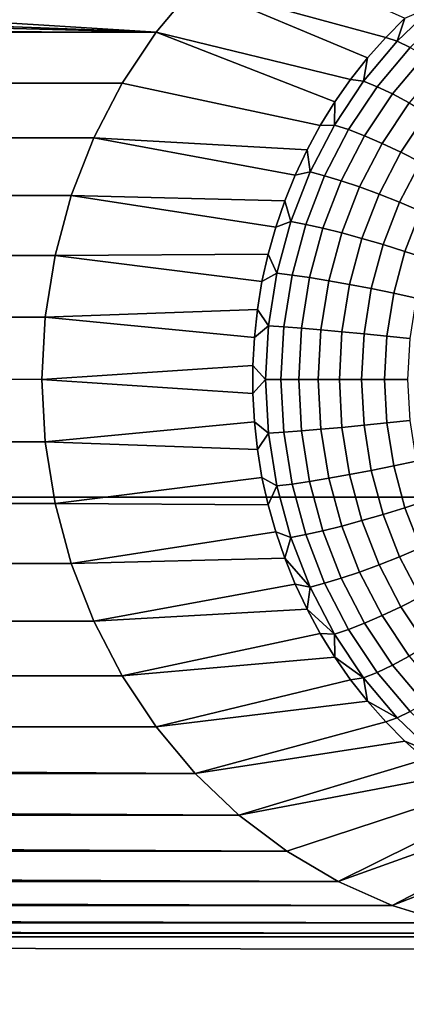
# Model space of a CAD drawing. Header units: metres. Extents: x -22 to 239, y -22 to 22.
# Tile 247 of 256: x 227.414 to 228.115, y 6.3 to 8.083. Entities that reach past the tile are written whole.
import ezdxf

# ---------------------------------------------------------------- set-up
doc = ezdxf.new("R2010")
doc.units = ezdxf.units.M
doc.layers.add('solid_10_151_033_XXX', color=7, linetype='CONTINUOUS')

msp = doc.modelspace()

# ---------------------------------------------------------------- linework, layer by layer
at = {"layer": 'solid_10_151_033_XXX'}
for points in [[(228.112488, 8.085667, 189.075684), (228.077652, 8.050683, 189.063004), (227.7323, 8.144456, 189.737671), (227.811554, 8.219829, 189.766525)], [(224.814148, 8.187881, 229.859146), (225.206329, 7.217678, 230.001892), (237.347992, 7.217679, 196.642944), (236.955811, 8.187881, 196.500198)], [(227.661469, 8.060113, 189.711899), (226.602921, 8.12644, 189.326614), (226.703903, 8.161805, 189.363373), (227.7323, 8.144456, 189.737671)], [(228.013977, 7.974551, 189.039841), (227.661469, 8.060113, 189.711899), (227.7323, 8.144456, 189.737671), (228.044769, 8.013602, 189.051041)], [(228.077652, 8.050683, 189.063004), (228.044769, 8.013602, 189.051041), (227.7323, 8.144456, 189.737671)], [(227.661469, 8.060113, 189.711899), (226.49884, 8.103333, 189.288727), (226.602921, 8.12644, 189.326614)], [(227.661469, 8.060113, 189.711899), (226.392929, 8.092764, 189.250183), (226.49884, 8.103333, 189.288727)], [(228.166336, 8.108254, 189.052063), (228.098267, 8.043524, 189.027298), (228.112488, 8.085667, 189.075684)], [(228.188812, 8.095983, 189.018921), (228.121979, 8.032424, 188.994583), (228.098267, 8.043524, 189.027298), (228.166336, 8.108254, 189.052063)], [(227.661469, 8.060113, 189.711899), (215.178329, 8.060113, 185.168396), (216.446884, 8.092764, 185.630112)], [(227.661469, 8.060113, 189.711899), (216.446884, 8.092764, 185.630112), (226.392929, 8.092764, 189.250183)], [(228.098267, 8.043524, 189.027298), (228.077652, 8.050683, 189.063004), (228.112488, 8.085667, 189.075684)], [(227.661469, 8.060113, 189.711899), (227.599899, 7.967758, 189.689484), (215.239914, 7.967758, 185.190811), (215.178329, 8.060113, 185.168396)], [(227.959061, 7.891067, 189.019836), (227.599899, 7.967758, 189.689484), (227.661469, 8.060113, 189.711899), (227.985382, 7.933659, 189.029419)], [(228.013977, 7.974551, 189.039841), (227.985382, 7.933659, 189.029419), (227.661469, 8.060113, 189.711899)], [(228.098267, 8.043524, 189.027298), (228.037445, 7.971089, 189.005157), (228.044769, 8.013602, 189.051041), (228.077652, 8.050683, 189.063004)], [(228.121979, 8.032424, 188.994583), (228.062256, 7.961302, 188.972855), (228.037445, 7.971089, 189.005157), (228.098267, 8.043524, 189.027298)], [(228.148315, 8.017607, 188.965561), (228.090057, 7.948237, 188.944366), (228.062256, 7.961302, 188.972855), (228.121979, 8.032424, 188.994583)], [(228.037445, 7.971089, 189.005157), (228.013977, 7.974551, 189.039841), (228.044769, 8.013602, 189.051041)], [(228.176758, 7.999359, 188.940796), (228.120316, 7.932148, 188.920242), (228.090057, 7.948237, 188.944366), (228.148315, 8.017607, 188.965561)], [(228.037445, 7.971089, 189.005157), (227.984619, 7.891863, 188.985931), (227.985382, 7.933659, 189.029419), (228.013977, 7.974551, 189.039841)], [(228.062256, 7.961302, 188.972855), (228.010391, 7.883512, 188.953979), (227.984619, 7.891863, 188.985931), (228.037445, 7.971089, 189.005157)], [(227.599899, 7.967758, 189.689484), (227.548523, 7.86884, 189.670776), (215.29129, 7.86884, 185.209518), (215.239914, 7.967758, 185.190811)], [(227.959061, 7.891067, 189.019836), (227.935104, 7.846918, 189.011124), (227.548523, 7.86884, 189.670776), (227.599899, 7.967758, 189.689484)], [(228.090057, 7.948237, 188.944366), (228.039474, 7.872363, 188.925949), (228.010391, 7.883512, 188.953979), (228.062256, 7.961302, 188.972855)], [(228.120316, 7.932148, 188.920242), (228.071289, 7.858634, 188.902405), (228.039474, 7.872363, 188.925949), (228.090057, 7.948237, 188.944366)], [(227.984619, 7.891863, 188.985931), (227.959061, 7.891067, 189.019836), (227.985382, 7.933659, 189.029419)], [(228.152405, 7.913349, 188.900986), (228.10524, 7.842592, 188.883804), (228.071289, 7.858634, 188.902405), (228.120316, 7.932148, 188.920242)], [(228.185745, 7.892206, 188.886932), (228.140625, 7.824551, 188.870514), (228.10524, 7.842592, 188.883804), (228.152405, 7.913349, 188.900986)], [(227.984619, 7.891863, 188.985931), (227.94046, 7.806841, 188.969864), (227.935104, 7.846918, 189.011124), (227.959061, 7.891067, 189.019836)], [(228.010391, 7.883512, 188.953979), (227.967041, 7.800031, 188.938187), (227.94046, 7.806841, 188.969864), (227.984619, 7.891863, 188.985931)], [(228.039474, 7.872363, 188.925949), (227.997192, 7.790938, 188.910553), (227.967041, 7.800031, 188.938187), (228.010391, 7.883512, 188.953979)], [(227.548523, 7.86884, 189.670776), (227.507782, 7.764188, 189.65596), (215.332016, 7.764188, 185.224335), (215.29129, 7.86884, 185.209518)], [(227.913605, 7.801362, 189.003296), (227.894623, 7.754552, 188.996399), (227.507782, 7.764188, 189.65596), (227.548523, 7.86884, 189.670776)], [(227.935104, 7.846918, 189.011124), (227.913605, 7.801362, 189.003296), (227.548523, 7.86884, 189.670776)], [(228.071289, 7.858634, 188.902405), (228.030319, 7.779742, 188.887497), (227.997192, 7.790938, 188.910553), (228.039474, 7.872363, 188.925949)], [(227.94046, 7.806841, 188.969864), (227.913605, 7.801362, 189.003296), (227.935104, 7.846918, 189.011124)], [(228.10524, 7.842592, 188.883804), (228.065796, 7.76666, 188.869461), (228.030319, 7.779742, 188.887497), (228.071289, 7.858634, 188.902405)], [(228.140625, 7.824551, 188.870514), (228.102921, 7.751947, 188.856781), (228.065796, 7.76666, 188.869461), (228.10524, 7.842592, 188.883804)], [(228.176788, 7.804862, 188.862762), (228.140976, 7.73589, 188.849731), (228.102921, 7.751947, 188.856781), (228.140625, 7.824551, 188.870514)], [(227.94046, 7.806841, 188.969864), (227.905533, 7.717093, 188.957138), (227.894623, 7.754552, 188.996399), (227.913605, 7.801362, 189.003296)], [(227.967041, 7.800031, 188.938187), (227.932739, 7.711908, 188.925705), (227.905533, 7.717093, 188.957138), (227.94046, 7.806841, 188.969864)], [(227.997192, 7.790938, 188.910553), (227.96373, 7.704987, 188.898376), (227.932739, 7.711908, 188.925705), (227.967041, 7.800031, 188.938187)], [(228.030319, 7.779742, 188.887497), (227.99791, 7.696464, 188.875702), (227.96373, 7.704987, 188.898376), (227.997192, 7.790938, 188.910553)], [(228.065796, 7.76666, 188.869461), (228.034592, 7.686506, 188.858093), (227.99791, 7.696464, 188.875702), (228.030319, 7.779742, 188.887497)], [(227.507782, 7.764188, 189.65596), (227.478378, 7.655555, 189.645248), (215.361435, 7.655555, 185.235046), (215.332016, 7.764188, 185.224335)], [(227.87825, 7.706647, 188.990433), (227.864502, 7.65781, 188.985428), (227.478378, 7.655555, 189.645248), (227.507782, 7.764188, 189.65596)], [(227.894623, 7.754552, 188.996399), (227.87825, 7.706647, 188.990433), (227.507782, 7.764188, 189.65596)], [(228.102921, 7.751947, 188.856781), (228.07309, 7.675306, 188.845932), (228.034592, 7.686506, 188.858093), (228.065796, 7.76666, 188.869461)], [(227.905533, 7.717093, 188.957138), (227.87825, 7.706647, 188.990433), (227.894623, 7.754552, 188.996399)], [(228.140976, 7.73589, 188.849731), (228.112625, 7.663084, 188.839417), (228.07309, 7.675306, 188.845932), (228.102921, 7.751947, 188.856781)], [(228.179199, 7.718803, 188.848434), (228.152451, 7.650076, 188.838699), (228.112625, 7.663084, 188.839417), (228.140976, 7.73589, 188.849731)], [(227.905533, 7.717093, 188.957138), (227.880264, 7.623746, 188.947952), (227.864502, 7.65781, 188.985428), (227.87825, 7.706647, 188.990433)], [(227.932739, 7.711908, 188.925705), (227.907928, 7.620253, 188.916672), (227.880264, 7.623746, 188.947952), (227.905533, 7.717093, 188.957138)], [(227.96373, 7.704987, 188.898376), (227.939529, 7.61559, 188.889572), (227.907928, 7.620253, 188.916672), (227.932739, 7.711908, 188.925705)], [(227.99791, 7.696464, 188.875702), (227.974457, 7.609848, 188.867157), (227.939529, 7.61559, 188.889572), (227.96373, 7.704987, 188.898376)], [(228.034592, 7.686506, 188.858093), (228.012024, 7.603139, 188.849884), (227.974457, 7.609848, 188.867157), (227.99791, 7.696464, 188.875702)], [(228.07309, 7.675306, 188.845932), (228.051514, 7.595593, 188.838074), (228.012024, 7.603139, 188.849884), (228.034592, 7.686506, 188.858093)], [(228.112625, 7.663084, 188.839417), (228.092133, 7.587358, 188.831955), (228.051514, 7.595593, 188.838074), (228.07309, 7.675306, 188.845932)], [(227.478378, 7.655555, 189.645248), (227.460556, 7.543944, 189.638763), (215.379257, 7.543944, 185.241531), (215.361435, 7.655555, 185.235046)], [(227.853455, 7.608206, 188.981415), (227.845139, 7.558002, 188.978378), (227.460556, 7.543944, 189.638763), (227.478378, 7.655555, 189.645248)], [(227.864502, 7.65781, 188.985428), (227.853455, 7.608206, 188.981415), (227.478378, 7.655555, 189.645248)], [(227.880264, 7.623746, 188.947952), (227.853455, 7.608206, 188.981415), (227.864502, 7.65781, 188.985428)], [(228.152451, 7.650076, 188.838699), (228.133102, 7.578595, 188.83165), (228.092133, 7.587358, 188.831955), (228.112625, 7.663084, 188.839417)], [(227.880264, 7.623746, 188.947952), (227.86496, 7.527976, 188.942383), (227.845139, 7.558002, 188.978378), (227.853455, 7.608206, 188.981415)], [(227.907928, 7.620253, 188.916672), (227.892914, 7.526218, 188.911209), (227.86496, 7.527976, 188.942383), (227.880264, 7.623746, 188.947952)], [(227.939529, 7.61559, 188.889572), (227.924881, 7.523872, 188.884247), (227.892914, 7.526218, 188.911209), (227.907928, 7.620253, 188.916672)], [(227.974457, 7.609848, 188.867157), (227.960266, 7.520982, 188.862), (227.924881, 7.523872, 188.884247), (227.939529, 7.61559, 188.889572)], [(228.012024, 7.603139, 188.849884), (227.998367, 7.517607, 188.84491), (227.960266, 7.520982, 188.862), (227.974457, 7.609848, 188.867157)], [(228.051514, 7.595593, 188.838074), (228.038452, 7.51381, 188.833313), (227.998367, 7.517607, 188.84491), (228.012024, 7.603139, 188.849884)], [(228.092133, 7.587358, 188.831955), (228.079727, 7.509666, 188.827438), (228.038452, 7.51381, 188.833313), (228.051514, 7.595593, 188.838074)], [(228.133102, 7.578595, 188.83165), (228.121384, 7.505257, 188.827393), (228.079727, 7.509666, 188.827438), (228.092133, 7.587358, 188.831955)], [(227.460556, 7.318026, 189.638763), (215.385208, 7.430985, 185.243698), (215.379257, 7.543944, 185.241531), (227.45459, 7.430985, 189.636597)], [(227.460556, 7.543944, 189.638763), (227.45459, 7.430985, 189.636597), (215.379257, 7.543944, 185.241531)], [(227.839584, 7.507367, 188.976349), (227.836792, 7.456475, 188.975342), (227.45459, 7.430985, 189.636597), (227.460556, 7.543944, 189.638763)], [(227.845139, 7.558002, 188.978378), (227.839584, 7.507367, 188.976349), (227.460556, 7.543944, 189.638763)], [(227.86496, 7.527976, 188.942383), (227.839584, 7.507367, 188.976349), (227.845139, 7.558002, 188.978378)], [(227.86496, 7.527976, 188.942383), (227.859848, 7.430985, 188.940521), (227.836792, 7.456475, 188.975342), (227.839584, 7.507367, 188.976349)], [(227.892914, 7.526218, 188.911209), (227.887878, 7.430985, 188.909378), (227.859848, 7.430985, 188.940521), (227.86496, 7.527976, 188.942383)], [(227.924881, 7.523872, 188.884247), (227.919983, 7.430985, 188.882462), (227.887878, 7.430985, 188.909378), (227.892914, 7.526218, 188.911209)], [(227.960266, 7.520982, 188.862), (227.955521, 7.430985, 188.860275), (227.919983, 7.430985, 188.882462), (227.924881, 7.523872, 188.884247)], [(227.998367, 7.517607, 188.84491), (227.993805, 7.430985, 188.843246), (227.955521, 7.430985, 188.860275), (227.960266, 7.520982, 188.862)], [(228.038452, 7.51381, 188.833313), (228.034088, 7.430985, 188.831726), (227.993805, 7.430985, 188.843246), (227.998367, 7.517607, 188.84491)], [(228.079727, 7.509666, 188.827438), (228.075577, 7.430985, 188.825928), (228.034088, 7.430985, 188.831726), (228.038452, 7.51381, 188.833313)], [(228.121384, 7.505257, 188.827393), (228.117477, 7.430985, 188.825974), (228.075577, 7.430985, 188.825928), (228.079727, 7.509666, 188.827438)], [(227.836792, 7.456475, 188.975342), (227.836792, 7.405496, 188.975342), (227.45459, 7.430985, 189.636597)], [(227.859848, 7.430985, 188.940521), (227.836792, 7.405496, 188.975342), (227.836792, 7.456475, 188.975342)], [(227.460556, 7.318026, 189.638763), (215.379257, 7.318026, 185.241531), (215.385208, 7.430985, 185.243698)], [(227.836792, 7.405496, 188.975342), (227.839584, 7.354603, 188.976349), (227.460556, 7.318026, 189.638763), (227.45459, 7.430985, 189.636597)], [(227.859848, 7.430985, 188.940521), (227.86496, 7.333995, 188.942383), (227.839584, 7.354603, 188.976349), (227.836792, 7.405496, 188.975342)], [(227.887878, 7.430985, 188.909378), (227.892914, 7.335752, 188.911209), (227.86496, 7.333995, 188.942383), (227.859848, 7.430985, 188.940521)], [(227.919983, 7.430985, 188.882462), (227.924881, 7.338099, 188.884247), (227.892914, 7.335752, 188.911209), (227.887878, 7.430985, 188.909378)], [(227.955521, 7.430985, 188.860275), (227.960266, 7.340988, 188.862), (227.924881, 7.338099, 188.884247), (227.919983, 7.430985, 188.882462)], [(227.993805, 7.430985, 188.843246), (227.998367, 7.344364, 188.84491), (227.960266, 7.340988, 188.862), (227.955521, 7.430985, 188.860275)], [(228.034088, 7.430985, 188.831726), (228.038452, 7.34816, 188.833313), (227.998367, 7.344364, 188.84491), (227.993805, 7.430985, 188.843246)], [(228.075577, 7.430985, 188.825928), (228.079727, 7.352304, 188.827438), (228.038452, 7.34816, 188.833313), (228.034088, 7.430985, 188.831726)], [(228.117477, 7.430985, 188.825974), (228.121384, 7.356713, 188.827393), (228.079727, 7.352304, 188.827438), (228.075577, 7.430985, 188.825928)], [(227.839584, 7.354603, 188.976349), (227.845139, 7.303969, 188.978378), (227.460556, 7.318026, 189.638763)], [(227.86496, 7.333995, 188.942383), (227.845139, 7.303969, 188.978378), (227.839584, 7.354603, 188.976349)], [(228.038452, 7.34816, 188.833313), (228.051514, 7.266377, 188.838074), (228.012024, 7.258832, 188.849884), (227.998367, 7.344364, 188.84491)], [(228.079727, 7.352304, 188.827438), (228.092133, 7.274612, 188.831955), (228.051514, 7.266377, 188.838074), (228.038452, 7.34816, 188.833313)], [(228.121384, 7.356713, 188.827393), (228.133102, 7.283375, 188.83165), (228.092133, 7.274612, 188.831955), (228.079727, 7.352304, 188.827438)], [(227.86496, 7.333995, 188.942383), (227.880264, 7.238224, 188.947952), (227.853455, 7.253765, 188.981415), (227.845139, 7.303969, 188.978378)], [(227.892914, 7.335752, 188.911209), (227.907928, 7.241717, 188.916672), (227.880264, 7.238224, 188.947952), (227.86496, 7.333995, 188.942383)], [(227.924881, 7.338099, 188.884247), (227.939529, 7.24638, 188.889572), (227.907928, 7.241717, 188.916672), (227.892914, 7.335752, 188.911209)], [(227.960266, 7.340988, 188.862), (227.974457, 7.252122, 188.867157), (227.939529, 7.24638, 188.889572), (227.924881, 7.338099, 188.884247)], [(227.998367, 7.344364, 188.84491), (228.012024, 7.258832, 188.849884), (227.974457, 7.252122, 188.867157), (227.960266, 7.340988, 188.862)], [(227.460556, 7.318026, 189.638763), (227.478378, 7.206415, 189.645248), (215.361435, 7.206415, 185.235046), (215.379257, 7.318026, 185.241531)], [(227.845139, 7.303969, 188.978378), (227.853455, 7.253765, 188.981415), (227.478378, 7.206415, 189.645248), (227.460556, 7.318026, 189.638763)], [(228.133102, 7.283375, 188.83165), (228.152451, 7.211894, 188.838699), (228.112625, 7.198887, 188.839417), (228.092133, 7.274612, 188.831955)], [(228.012024, 7.258832, 188.849884), (228.034592, 7.175465, 188.858093), (227.99791, 7.165506, 188.875702), (227.974457, 7.252122, 188.867157)], [(228.051514, 7.266377, 188.838074), (228.07309, 7.186664, 188.845932), (228.034592, 7.175465, 188.858093), (228.012024, 7.258832, 188.849884)], [(228.092133, 7.274612, 188.831955), (228.112625, 7.198887, 188.839417), (228.07309, 7.186664, 188.845932), (228.051514, 7.266377, 188.838074)], [(227.853455, 7.253765, 188.981415), (227.864502, 7.20416, 188.985428), (227.478378, 7.206415, 189.645248)], [(227.880264, 7.238224, 188.947952), (227.864502, 7.20416, 188.985428), (227.853455, 7.253765, 188.981415)], [(227.907928, 7.241717, 188.916672), (227.932739, 7.150062, 188.925705), (227.905533, 7.144877, 188.957138), (227.880264, 7.238224, 188.947952)], [(227.939529, 7.24638, 188.889572), (227.96373, 7.156983, 188.898376), (227.932739, 7.150062, 188.925705), (227.907928, 7.241717, 188.916672)], [(227.974457, 7.252122, 188.867157), (227.99791, 7.165506, 188.875702), (227.96373, 7.156983, 188.898376), (227.939529, 7.24638, 188.889572)], [(227.880264, 7.238224, 188.947952), (227.905533, 7.144877, 188.957138), (227.87825, 7.155323, 188.990433), (227.864502, 7.20416, 188.985428)], [(227.478378, 7.206415, 189.645248), (227.507782, 7.097782, 189.65596), (215.332016, 7.097782, 185.224335), (215.361435, 7.206415, 185.235046)], [(225.206329, 7.217678, 230.001892), (225.548538, 6.226432, 230.12645), (237.690201, 6.226434, 196.767502), (237.347992, 7.217679, 196.642944)], [(227.864502, 7.20416, 188.985428), (227.87825, 7.155323, 188.990433), (227.507782, 7.097782, 189.65596), (227.478378, 7.206415, 189.645248)], [(228.152451, 7.211894, 188.838699), (228.179199, 7.143167, 188.848434), (228.140976, 7.12608, 188.849731), (228.112625, 7.198887, 188.839417)], [(228.07309, 7.186664, 188.845932), (228.102921, 7.110023, 188.856781), (228.065796, 7.095311, 188.869461), (228.034592, 7.175465, 188.858093)], [(228.112625, 7.198887, 188.839417), (228.140976, 7.12608, 188.849731), (228.102921, 7.110023, 188.856781), (228.07309, 7.186664, 188.845932)], [(228.034592, 7.175465, 188.858093), (228.065796, 7.095311, 188.869461), (228.030319, 7.082228, 188.887497), (227.99791, 7.165506, 188.875702)], [(227.87825, 7.155323, 188.990433), (227.894623, 7.107418, 188.996399), (227.507782, 7.097782, 189.65596)], [(227.905533, 7.144877, 188.957138), (227.894623, 7.107418, 188.996399), (227.87825, 7.155323, 188.990433)], [(227.96373, 7.156983, 188.898376), (227.997192, 7.071032, 188.910553), (227.967041, 7.06194, 188.938187), (227.932739, 7.150062, 188.925705)], [(227.99791, 7.165506, 188.875702), (228.030319, 7.082228, 188.887497), (227.997192, 7.071032, 188.910553), (227.96373, 7.156983, 188.898376)], [(227.905533, 7.144877, 188.957138), (227.94046, 7.055129, 188.969864), (227.894623, 7.107418, 188.996399)], [(227.932739, 7.150062, 188.925705), (227.967041, 7.06194, 188.938187), (227.94046, 7.055129, 188.969864), (227.905533, 7.144877, 188.957138)], [(228.140976, 7.12608, 188.849731), (228.176788, 7.057108, 188.862762), (228.140625, 7.037419, 188.870514), (228.102921, 7.110023, 188.856781)], [(227.507782, 7.097782, 189.65596), (227.548523, 6.99313, 189.670776), (215.29129, 6.99313, 185.209518), (215.332016, 7.097782, 185.224335)], [(227.894623, 7.107418, 188.996399), (227.913605, 7.060609, 189.003296), (227.548523, 6.99313, 189.670776), (227.507782, 7.097782, 189.65596)], [(227.94046, 7.055129, 188.969864), (227.913605, 7.060609, 189.003296), (227.894623, 7.107418, 188.996399)], [(228.102921, 7.110023, 188.856781), (228.140625, 7.037419, 188.870514), (228.10524, 7.019378, 188.883804), (228.065796, 7.095311, 188.869461)], [(228.030319, 7.082228, 188.887497), (228.071289, 7.003336, 188.902405), (228.039474, 6.989607, 188.925949), (227.997192, 7.071032, 188.910553)], [(228.065796, 7.095311, 188.869461), (228.10524, 7.019378, 188.883804), (228.071289, 7.003336, 188.902405), (228.030319, 7.082228, 188.887497)], [(227.967041, 7.06194, 188.938187), (228.010391, 6.978458, 188.953979), (227.984619, 6.970107, 188.985931), (227.94046, 7.055129, 188.969864)], [(227.997192, 7.071032, 188.910553), (228.039474, 6.989607, 188.925949), (228.010391, 6.978458, 188.953979), (227.967041, 7.06194, 188.938187)], [(227.913605, 7.060609, 189.003296), (227.935104, 7.015052, 189.011124), (227.548523, 6.99313, 189.670776)], [(227.94046, 7.055129, 188.969864), (227.935104, 7.015052, 189.011124), (227.913605, 7.060609, 189.003296)], [(227.94046, 7.055129, 188.969864), (227.984619, 6.970107, 188.985931), (227.935104, 7.015052, 189.011124)], [(228.140625, 7.037419, 188.870514), (228.185745, 6.969764, 188.886932), (228.152405, 6.948622, 188.900986), (228.10524, 7.019378, 188.883804)], [(227.935104, 7.015052, 189.011124), (227.959061, 6.970903, 189.019836), (227.599899, 6.894212, 189.689484), (227.548523, 6.99313, 189.670776)], [(227.984619, 6.970107, 188.985931), (227.959061, 6.970903, 189.019836), (227.935104, 7.015052, 189.011124)], [(228.10524, 7.019378, 188.883804), (228.152405, 6.948622, 188.900986), (228.120316, 6.929822, 188.920242), (228.071289, 7.003336, 188.902405)], [(227.548523, 6.99313, 189.670776), (227.599899, 6.894212, 189.689484), (215.239914, 6.894212, 185.190811), (215.29129, 6.99313, 185.209518)], [(228.071289, 7.003336, 188.902405), (228.120316, 6.929822, 188.920242), (228.090057, 6.913733, 188.944366), (228.039474, 6.989607, 188.925949)], [(228.010391, 6.978458, 188.953979), (228.062256, 6.900668, 188.972855), (228.037445, 6.890881, 189.005157), (227.984619, 6.970107, 188.985931)], [(228.039474, 6.989607, 188.925949), (228.090057, 6.913733, 188.944366), (228.062256, 6.900668, 188.972855), (228.010391, 6.978458, 188.953979)], [(227.959061, 6.970903, 189.019836), (227.985382, 6.928311, 189.029419), (227.599899, 6.894212, 189.689484)], [(227.984619, 6.970107, 188.985931), (227.985382, 6.928311, 189.029419), (227.959061, 6.970903, 189.019836)], [(227.984619, 6.970107, 188.985931), (228.037445, 6.890881, 189.005157), (227.985382, 6.928311, 189.029419)], [(227.985382, 6.928311, 189.029419), (228.013977, 6.88742, 189.039841), (227.661469, 6.801858, 189.711899), (227.599899, 6.894212, 189.689484)], [(228.037445, 6.890881, 189.005157), (228.013977, 6.88742, 189.039841), (227.985382, 6.928311, 189.029419)], [(228.120316, 6.929822, 188.920242), (228.176758, 6.862611, 188.940796), (228.148315, 6.844364, 188.965561), (228.090057, 6.913733, 188.944366)], [(228.090057, 6.913733, 188.944366), (228.148315, 6.844364, 188.965561), (228.121979, 6.829546, 188.994583), (228.062256, 6.900668, 188.972855)], [(227.599899, 6.894212, 189.689484), (227.661469, 6.801858, 189.711899), (215.178329, 6.801858, 185.168396), (215.239914, 6.894212, 185.190811)], [(228.013977, 6.88742, 189.039841), (228.044769, 6.848368, 189.051041), (227.661469, 6.801858, 189.711899)], [(228.037445, 6.890881, 189.005157), (228.044769, 6.848368, 189.051041), (228.013977, 6.88742, 189.039841)], [(228.062256, 6.900668, 188.972855), (228.121979, 6.829546, 188.994583), (228.098267, 6.818447, 189.027298), (228.037445, 6.890881, 189.005157)], [(228.037445, 6.890881, 189.005157), (228.098267, 6.818447, 189.027298), (228.044769, 6.848368, 189.051041)], [(228.044769, 6.848368, 189.051041), (228.077652, 6.811287, 189.063004), (227.7323, 6.717515, 189.737671), (227.661469, 6.801858, 189.711899)], [(228.044769, 6.848368, 189.051041), (228.098267, 6.818447, 189.027298), (228.077652, 6.811287, 189.063004)], [(228.121979, 6.829546, 188.994583), (228.188812, 6.765988, 189.018921), (228.166336, 6.753716, 189.052063), (228.098267, 6.818447, 189.027298)], [(228.098267, 6.818447, 189.027298), (228.166336, 6.753716, 189.052063), (228.112488, 6.776303, 189.075684), (228.077652, 6.811287, 189.063004)], [(227.7323, 6.717515, 189.737671), (215.107498, 6.717515, 185.142624), (215.178329, 6.801858, 185.168396)], [(227.661469, 6.801858, 189.711899), (227.7323, 6.717515, 189.737671), (215.178329, 6.801858, 185.168396)], [(228.077652, 6.811287, 189.063004), (228.112488, 6.776303, 189.075684), (227.7323, 6.717515, 189.737671)], [(228.149185, 6.743535, 189.08905), (227.811554, 6.642142, 189.766525), (227.7323, 6.717515, 189.737671), (228.112488, 6.776303, 189.075684)], [(228.166336, 6.753716, 189.052063), (228.149185, 6.743535, 189.08905), (228.112488, 6.776303, 189.075684)], [(228.149185, 6.743535, 189.08905), (228.187622, 6.713092, 189.103027), (227.811554, 6.642142, 189.766525)], [(227.811554, 6.642142, 189.766525), (215.028244, 6.642142, 185.11377), (215.107498, 6.717515, 185.142624)], [(227.7323, 6.717515, 189.737671), (227.811554, 6.642142, 189.766525), (215.107498, 6.717515, 185.142624)], [(228.227646, 6.685079, 189.117599), (227.898346, 6.576612, 189.798111), (227.811554, 6.642142, 189.766525), (228.187622, 6.713092, 189.103027)], [(228.227646, 6.685079, 189.117599), (228.269135, 6.659589, 189.132706), (227.991302, 6.52194, 189.83194), (227.898346, 6.576612, 189.798111)], [(228.269135, 6.659589, 189.132706), (228.311935, 6.63671, 189.148285), (227.991302, 6.52194, 189.83194)], [(227.898346, 6.576612, 189.798111), (214.941467, 6.576612, 185.082184), (215.028244, 6.642142, 185.11377)], [(227.811554, 6.642142, 189.766525), (227.898346, 6.576612, 189.798111), (215.028244, 6.642142, 185.11377)], [(228.311935, 6.63671, 189.148285), (228.355927, 6.616518, 189.164291), (228.08963, 6.478591, 189.867737), (227.991302, 6.52194, 189.83194)], [(228.355927, 6.616518, 189.164291), (228.40094, 6.599083, 189.180679), (228.08963, 6.478591, 189.867737)], [(228.40094, 6.599083, 189.180679), (228.446823, 6.584462, 189.197372), (228.191711, 6.447292, 189.904892), (228.08963, 6.478591, 189.867737)], [(227.991302, 6.52194, 189.83194), (214.848511, 6.52194, 185.048355), (214.941467, 6.576612, 185.082184)], [(227.898346, 6.576612, 189.798111), (227.991302, 6.52194, 189.83194), (214.941467, 6.576612, 185.082184)], [(228.08963, 6.478591, 189.867737), (214.750168, 6.478591, 185.012558), (214.848511, 6.52194, 185.048355)], [(227.991302, 6.52194, 189.83194), (228.08963, 6.478591, 189.867737), (214.848511, 6.52194, 185.048355)], [(228.191711, 6.447292, 189.904892), (214.648087, 6.447292, 184.975403), (214.750168, 6.478591, 185.012558)], [(228.08963, 6.478591, 189.867737), (228.191711, 6.447292, 189.904892), (214.750168, 6.478591, 185.012558)], [(228.2966, 6.428329, 189.943054), (214.543213, 6.428329, 184.937241), (214.648087, 6.447292, 184.975403)], [(228.191711, 6.447292, 189.904892), (228.2966, 6.428329, 189.943054), (214.648087, 6.447292, 184.975403)], [(230.007507, 6.262797, 190.565781), (209.451569, 6.391063, 183.08403), (214.437057, 6.421983, 184.898605), (233.388245, 6.391066, 191.796265)], [(228.40274, 6.421983, 189.981689), (214.437057, 6.421983, 184.898605), (214.543213, 6.428329, 184.937241)], [(228.40274, 6.421983, 189.981689), (233.388245, 6.391066, 191.796265), (214.437057, 6.421983, 184.898605)], [(228.2966, 6.428329, 189.943054), (228.40274, 6.421983, 189.981689), (214.543213, 6.428329, 184.937241)], [(230.007507, 6.262797, 190.565781), (212.832291, 6.262797, 184.314514), (209.451569, 6.391063, 183.08403)]]:
    msp.add_3dface(points, dxfattribs=at)

doc.saveas('drawing.dxf')
